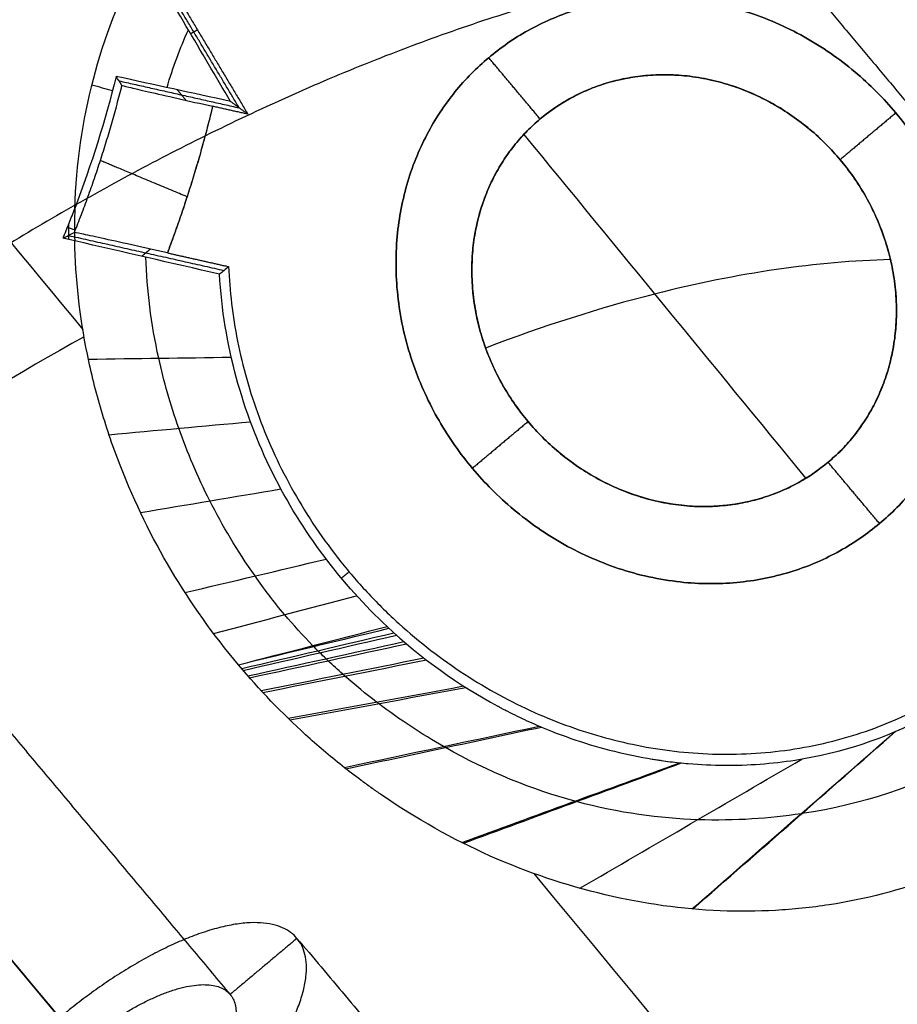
# Model space of a CAD drawing. Header units: millimetres. Extents: x -1267 to 1231, y -1283 to 1250.
# Tile 74 of 256: x 616.28 to 619.64, y -644.61 to -640.85. Entities that reach past the tile are written whole.
import ezdxf

# ---------------------------------------------------------------- set-up
doc = ezdxf.new("R2010")
doc.units = ezdxf.units.MM
doc.layers.add('Default', color=7, linetype='Continuous', true_color=0x000000)

msp = doc.modelspace()

# ---------------------------------------------------------------- linework, layer by layer
at = {"layer": 'Default'}
msp.add_line((1081.2612, -1198.6171, -775.6955), (502.7524, -509.1771, -775.6955), dxfattribs=at)
for points, knots in [([(300.0524, -3.7485, 710.8802), (300.0522, -3.7481, 707.6944), (300.22, -4.04, 701.1464), (301.2617, -5.8524, 688.358), (303.9291, -10.4928, 672.8999), (309.0513, -19.4035, 655.9805), (315.8944, -31.3074, 640.5813), (324.289, -45.9093, 626.5798), (334.0891, -62.9553, 613.8675), (345.3206, -82.4901, 602.1906), (357.8951, -104.3593, 591.5496), (371.5217, -128.0568, 582.0611), (385.9062, -153.0705, 573.7168), (400.8862, -179.1177, 566.4263), (416.4944, -206.2552, 560.0476), (432.5959, -234.2476, 554.5349), (454.6413, -272.5696, 548.2552), (482.464, -320.9261, 542.4182), (515.5563, -378.425, 538.1256), (557.3284, -450.9775, 535.529), (597.0649, -519.9455, 536.8431), (634.2348, -584.3823, 542.1044), (659.0529, -627.3639, 547.4567), (681.6094, -666.3809, 554.094), (701.9904, -701.5787, 561.8575), (720.1137, -732.8121, 570.55), (733.722, -756.198, 578.6739), (743.3935, -772.7665, 585.5581), (751.6182, -786.8203, 592.1376), (760.5153, -801.9546, 600.579), (769.433, -816.9989, 611.49), (776.3038, -828.4591, 622.4844), (781.4063, -836.8321, 633.3965), (785.0215, -842.6169, 644.1188), (787.3958, -846.2565, 654.4315), (788.7955, -848.2301, 664.1047), (789.5093, -849.052, 672.9825), (789.796, -849.1929, 680.7042), (789.9699, -849.1949, 687.5054), (790.1053, -849.2157, 692.5135), (790.2082, -849.224, 696.2458), (790.2958, -849.2303, 699.2138), (790.3998, -849.2338, 702.3331), (790.5433, -849.2313, 705.6003), (790.7058, -849.2213, 708.1909), (790.9221, -849.2013, 710.386), (791.2361, -849.1673, 712.4462), (791.7004, -849.1117, 714.0484), (792.3324, -849.0375, 715.2913), (792.8145, -848.9884, 716.0321), (793.3319, -848.9489, 716.6702), (793.9499, -848.9218, 717.3027), (794.5549, -848.9422, 717.7689), (794.9306, -849.0154, 717.9834), (795.0014, -849.0704, 718.0015), (794.6878, -848.8574, 717.9029), (794.524, -848.3152, 717.9832), (794.5767, -848.2517, 718.0411), (794.4941, -848.5124, 717.8855), (794.136, -849.1648, 717.2352), (793.5392, -849.9915, 715.8439), (793.1187, -850.5175, 714.3758), (792.8557, -850.8429, 713.0889), (792.7275, -851.0012, 712.2753), (792.6175, -851.1371, 710.4456), (792.5194, -851.2582, 706.9876), (792.4311, -851.3673, 701.1245), (792.3525, -851.4643, 692.0635), (792.2834, -851.5498, 679.019), (792.1929, -851.6616, 651.3072), (792.1144, -851.7585, 600.0505), (792.0268, -851.8668, 461.184), (792.0005, -851.8991, 182.5285), (792.0024, -851.8969, -68.3186), (792.0022, -851.8971, -225.6955)], [0, 0, 0, 0, 9.388442, 19.255122, 38.035744, 57.178432, 77.316807, 98.865398, 122.0388, 146.915987, 174.481276, 203.739445, 233.403788, 264.315339, 296.270226, 329.054027, 362.435905, 430.039485, 497.107436, 561.656634, 681.076123, 735.550311, 785.095597, 830.612972, 871.975612, 909.05902, 941.74717, 956.410882, 969.943885, 994.145098, 1014.383417, 1031.05983, 1045.211792, 1057.42514, 1068.185792, 1077.831909, 1086.531434, 1094.430382, 1100.698228, 1106.966075, 1109.443201, 1111.920326, 1115.873565, 1118.839667, 1121.805768, 1123.749973, 1125.694179, 1128.415158, 1129.543331, 1130.671504, 1131.613869, 1132.556234, 1134.048778, 1134.627281, 1135.098363, 1135.474966, 1135.828414, 1136.256816, 1136.804407, 1138.301002, 1140.374551, 1143.063929, 1143.836765, 1144.74777, 1146.416516, 1149.651855, 1155.268412, 1164.064888, 1176.856475, 1194.436137, 1247.205444, 1330.641386, 1611.044189, 2083.174467, 2083.174467, 2083.174467, 2083.174467]), ([(298.0524, -5.7485, 710.8802), (298.0522, -5.7481, 707.7195), (298.2186, -6.0377, 701.225), (299.2516, -7.8348, 688.5455), (301.8959, -12.435, 673.2195), (306.9792, -21.2779, 656.4261), (313.7812, -33.1102, 641.1174), (322.1378, -47.6461, 627.178), (331.9048, -64.6346, 614.5078), (343.1081, -84.1201, 602.8599), (355.6586, -105.9476, 592.239), (369.2651, -129.6102, 582.7643), (383.6328, -154.5947, 574.4295), (398.5986, -180.6171, 567.1459), (414.1946, -207.7333, 560.7722), (430.2854, -235.7071, 555.2631), (452.3181, -274.007, 548.987), (480.1277, -322.3407, 543.1527), (513.207, -379.817, 538.8617), (554.9642, -452.3433, 536.266), (594.6848, -521.2836, 537.5797), (631.8373, -585.6904, 542.8386), (656.6422, -628.6492, 548.1881), (679.1849, -667.6421, 554.8214), (699.5508, -702.8138, 562.5792), (717.6572, -734.0181, 571.2637), (731.2486, -757.3749, 579.3777), (740.9041, -773.916, 586.2506), (749.1119, -787.9409, 592.8166), (757.9851, -803.0346, 601.236), (766.8683, -818.0206, 612.1056), (773.7014, -829.4177, 623.041), (778.7663, -837.729, 633.8742), (782.3487, -843.4611, 644.5005), (784.6992, -847.0645, 654.7108), (786.0855, -849.0193, 664.2903), (786.7938, -849.8349, 673.0956), (787.0791, -849.9754, 680.775), (787.253, -849.9774, 687.5759), (787.3885, -849.9983, 692.5835), (787.4915, -850.0066, 696.3212), (787.5794, -850.0129, 699.2973), (787.6838, -850.0164, 702.433), (787.8292, -850.0138, 705.7407), (787.9951, -850.0037, 708.3975), (788.2241, -849.9826, 710.7195), (788.5654, -849.9458, 712.9984), (789.1475, -849.8761, 715.0477), (789.9836, -849.7779, 716.6924), (790.6194, -849.7132, 717.6693), (791.3044, -849.6607, 718.5145), (792.1273, -849.6252, 719.3562), (792.9424, -849.6506, 719.9878), (793.5094, -849.7578, 720.3147), (793.6938, -849.8644, 720.3806), (793.3713, -849.6509, 720.2767), (793.1929, -849.0627, 720.3647), (793.2455, -849.1843, 720.3588), (793.0707, -849.6993, 720.0338), (792.5453, -850.6421, 719.0727), (791.7626, -851.724, 717.2426), (791.2426, -852.3738, 715.3997), (790.9378, -852.7508, 713.931), (790.7388, -852.9966, 712.6251), (790.6258, -853.1361, 710.5993), (790.5243, -853.2616, 707.0718), (790.4361, -853.3705, 701.1712), (790.3572, -853.4679, 692.0922), (790.2881, -853.5533, 679.0368), (790.1975, -853.6652, 651.3157), (790.119, -853.762, 600.0546), (790.0314, -853.8702, 461.1846), (790.0052, -853.9023, 182.5286), (790.007, -853.8998, -68.3187), (790.0068, -853.8999, -225.6955)], [0, 0, 0, 0, 9.388442, 19.255122, 38.035744, 57.178432, 77.316807, 98.865398, 122.0388, 146.915987, 174.481276, 203.739445, 233.403788, 264.315339, 296.270226, 329.054027, 362.435905, 430.039485, 497.107436, 561.656634, 681.076123, 735.550311, 785.095597, 830.612972, 871.975612, 909.05902, 941.74717, 956.410882, 969.943885, 994.145098, 1014.383417, 1031.05983, 1045.211792, 1057.42514, 1068.185792, 1077.831909, 1086.531434, 1094.430382, 1100.698228, 1106.966075, 1109.443201, 1111.920326, 1115.873565, 1118.839667, 1121.805768, 1123.749973, 1125.694179, 1128.415158, 1129.543331, 1130.671504, 1131.613869, 1132.556234, 1134.048778, 1134.627281, 1135.098363, 1135.474966, 1135.828414, 1136.256816, 1136.804407, 1138.301002, 1140.374551, 1143.063929, 1143.836765, 1144.74777, 1146.416516, 1149.651855, 1155.268412, 1164.064888, 1176.856475, 1194.436137, 1247.205444, 1330.641386, 1611.044189, 2083.174467, 2083.174467, 2083.174467, 2083.174467]), ([(302.0524, -5.7485, 710.8802), (302.0522, -5.7481, 707.7873), (302.215, -6.0314, 701.4372), (303.2243, -7.7872, 689.0524), (305.8062, -12.2789, 674.0837), (310.7841, -20.9385, 657.631), (317.4748, -32.5774, 642.5672), (325.7286, -46.9345, 628.7959), (335.4064, -63.7678, 616.2396), (346.5329, -83.1199, 604.6703), (359.0184, -104.8342, 594.1037), (372.5705, -128.4022, 584.6664), (386.8927, -153.3076, 576.3578), (401.8198, -179.263, 569.0928), (417.3825, -206.3211, 562.7326), (433.4441, -234.2442, 557.2335), (455.4423, -272.4842, 550.9672), (483.216, -320.7556, 545.1402), (516.2594, -378.1696, 540.8538), (557.9747, -450.6232, 538.2607), (597.6503, -519.4856, 539.5732), (634.7532, -583.8063, 544.8252), (659.52, -626.6992, 550.1666), (682.022, -665.6217, 556.7881), (702.343, -700.7159, 564.529), (720.3985, -731.8325, 573.1895), (733.9383, -755.1006, 581.2732), (743.5443, -771.5569, 588.1112), (751.6991, -785.4912, 594.6349), (760.4977, -800.458, 602.9851), (769.2729, -815.2616, 613.7257), (775.9883, -826.4623, 624.4769), (780.9362, -834.5814, 635.0648), (784.4168, -840.1504, 645.393), (786.6943, -843.6417, 655.2871), (788.0396, -845.5388, 664.579), (788.731, -846.3356, 673.1654), (789.0126, -846.475, 680.7229), (789.187, -846.4772, 687.5385), (789.3223, -846.498, 692.5415), (789.4251, -846.5063, 696.2745), (789.5128, -846.5126, 699.2426), (789.6168, -846.5161, 702.3632), (789.7605, -846.5135, 705.6349), (789.9235, -846.5036, 708.2339), (790.1414, -846.4834, 710.4465), (790.4599, -846.449, 712.54), (790.9408, -846.3914, 714.2087), (791.612, -846.3125, 715.5308), (792.1381, -846.2592, 716.3401), (792.7198, -846.2132, 717.0609), (793.4655, -846.1861, 717.8194), (794.2461, -846.1917, 718.4467), (795.1236, -846.3615, 718.9593), (795.7632, -846.5729, 719.2647), (796.7135, -847.3068, 719.5315), (797.1346, -848.6583, 719.3422), (796.9969, -849.3673, 719.007), (796.7308, -850.1878, 718.4762), (796.2305, -851.033, 717.5699), (795.5725, -851.9548, 716.0141), (795.1362, -852.4961, 714.4844), (794.8682, -852.8286, 713.1751), (794.7328, -852.9956, 712.3114), (794.6225, -853.132, 710.4614), (794.5241, -853.2535, 706.9963), (794.4357, -853.3627, 701.1293), (794.3572, -853.4597, 692.0665), (794.288, -853.5451, 679.0208), (794.1975, -853.657, 651.3081), (794.119, -853.7539, 600.0509), (794.0314, -853.8621, 461.184), (794.0052, -853.8945, 182.5285), (794.007, -853.8922, -68.3186), (794.0068, -853.8925, -225.6955)], [0, 0, 0, 0, 9.388442, 19.255122, 38.035744, 57.178432, 77.316807, 98.865398, 122.0388, 146.915987, 174.481276, 203.739445, 233.403788, 264.315339, 296.270226, 329.054027, 362.435905, 430.039485, 497.107436, 561.656634, 681.076123, 735.550311, 785.095597, 830.612972, 871.975612, 909.05902, 941.74717, 956.410882, 969.943885, 994.145098, 1014.383417, 1031.05983, 1045.211792, 1057.42514, 1068.185792, 1077.831909, 1086.531434, 1094.430382, 1100.698228, 1106.966075, 1109.443201, 1111.920326, 1115.873565, 1118.839667, 1121.805768, 1123.749973, 1125.694179, 1128.415158, 1129.543331, 1130.671504, 1131.613869, 1132.556234, 1134.048778, 1134.627281, 1135.098363, 1135.474966, 1135.828414, 1136.256816, 1136.804407, 1138.301002, 1140.374551, 1143.063929, 1143.836765, 1144.74777, 1146.416516, 1149.651855, 1155.268412, 1164.064888, 1176.856475, 1194.436137, 1247.205444, 1330.641386, 1611.044189, 2083.174467, 2083.174467, 2083.174467, 2083.174467]), ([(300.0524, -7.7485, 710.8802), (300.0522, -7.7481, 707.8124), (300.2137, -8.0291, 701.5157), (301.2141, -9.7696, 689.2398), (303.773, -14.2212, 674.4033), (308.7119, -22.813, 658.0766), (315.3616, -34.3804, 643.1033), (323.5774, -48.6714, 629.3941), (333.2222, -65.4473, 616.8798), (344.3204, -84.7501, 605.3396), (356.7818, -106.4227, 594.793), (370.3139, -129.9559, 585.3695), (384.6193, -154.832, 577.0706), (399.5323, -180.7628, 569.8124), (415.0826, -207.7996, 563.4572), (431.1335, -235.7041, 557.9618), (453.1191, -273.9221, 551.699), (480.8797, -322.1708, 545.8746), (513.9101, -379.5621, 541.5899), (555.6104, -451.9897, 538.9978), (595.2702, -520.8245, 540.3099), (632.3557, -585.1151, 545.5594), (657.1094, -627.9853, 550.898), (679.5975, -666.8838, 557.5154), (699.9034, -701.9519, 565.2507), (717.942, -733.0394, 573.9032), (731.4649, -756.2785, 581.977), (741.055, -772.7074, 588.8037), (749.1928, -786.6128, 595.3139), (757.9676, -801.539, 603.642), (766.7082, -816.2842, 614.3413), (773.3859, -827.422, 625.0335), (778.2962, -835.4793, 635.5425), (781.7439, -840.9957, 645.7747), (783.9978, -844.4507, 655.5664), (785.3297, -846.3289, 664.7646), (786.0156, -847.1195, 673.2784), (786.2957, -847.2584, 680.7937), (786.4702, -847.2607, 687.6091), (786.6055, -847.2815, 692.6115), (786.7084, -847.2898, 696.3499), (786.7964, -847.2961, 699.3261), (786.9008, -847.2997, 702.4631), (787.0464, -847.2971, 705.7752), (787.2127, -847.287, 708.4406), (787.4434, -847.2656, 710.7801), (787.7892, -847.2284, 713.0922), (788.3878, -847.1568, 715.2081), (789.2632, -847.0539, 716.9319), (789.9431, -846.9849, 717.9773), (790.6923, -846.926, 718.9052), (791.6429, -846.8904, 719.8729), (792.6336, -846.901, 720.6655), (793.7024, -847.1049, 721.2906), (794.4556, -847.3678, 721.6438), (795.397, -848.1013, 721.9052), (795.8035, -849.4067, 721.7237), (795.6657, -850.3009, 721.3247), (795.3074, -851.3757, 720.6245), (794.6398, -852.5112, 719.4073), (793.7959, -853.6883, 717.4128), (793.2601, -854.3533, 715.5083), (792.9504, -854.7375, 714.0172), (792.7441, -854.992, 712.6613), (792.6308, -855.132, 710.6151), (792.5289, -855.2579, 707.0804), (792.4407, -855.3668, 701.176), (792.3618, -855.4643, 692.0951), (792.2927, -855.5497, 679.0386), (792.2021, -855.6616, 651.3165), (792.1237, -855.7585, 600.055), (792.036, -855.8667, 461.1846), (792.0098, -855.8991, 182.5286), (792.0116, -855.8968, -68.3187), (792.0114, -855.8971, -225.6955)], [0, 0, 0, 0, 9.388442, 19.255122, 38.035744, 57.178432, 77.316807, 98.865398, 122.0388, 146.915987, 174.481276, 203.739445, 233.403788, 264.315339, 296.270226, 329.054027, 362.435905, 430.039485, 497.107436, 561.656634, 681.076123, 735.550311, 785.095597, 830.612972, 871.975612, 909.05902, 941.74717, 956.410882, 969.943885, 994.145098, 1014.383417, 1031.05983, 1045.211792, 1057.42514, 1068.185792, 1077.831909, 1086.531434, 1094.430382, 1100.698228, 1106.966075, 1109.443201, 1111.920326, 1115.873565, 1118.839667, 1121.805768, 1123.749973, 1125.694179, 1128.415158, 1129.543331, 1130.671504, 1131.613869, 1132.556234, 1134.048778, 1134.627281, 1135.098363, 1135.474966, 1135.828414, 1136.256816, 1136.804407, 1138.301002, 1140.374551, 1143.063929, 1143.836765, 1144.74777, 1146.416516, 1149.651855, 1155.268412, 1164.064888, 1176.856475, 1194.436137, 1247.205444, 1330.641386, 1611.044189, 2083.174467, 2083.174467, 2083.174467, 2083.174467]), ([(502.7524, -509.1771, -761.8854), (516.4024, -525.4447, -778.9053), (558.1051, -575.1439, -825.7721), (654.0437, -689.4791, -903.1801), (739.1671, -790.9253, -928.04), (792.0068, -853.8971, -928.04)], [2.41548, 2.41548, 2.41548, 2.41548, 70.396144, 198.636056, 404.995527, 404.995527, 404.995527, 404.995527]), ([(503.5133, -510.084, -762.3008), (516.9813, -526.1345, -779.0428), (558.4788, -575.5893, -825.6051), (654.1321, -689.5845, -902.782), (739.2003, -790.9649, -927.6246), (792.0068, -853.8971, -927.6246)], [2.408267, 2.408267, 2.408267, 2.408267, 69.367076, 197.537893, 403.786179, 403.786179, 403.786179, 403.786179]), ([(611.1788, -631.1436, -754.597), (611.319, -631.2181, -754.597), (611.6426, -631.3964, -754.5964), (612.1524, -631.6989, -754.5936), (612.7266, -632.0662, -754.5877), (613.3451, -632.4907, -754.5783), (614.0218, -632.9885, -754.5642), (614.7619, -633.5714, -754.5443), (615.564, -634.2471, -754.5171), (616.4223, -635.0201, -754.4816), (617.3241, -635.8875, -754.4368), (618.238, -636.8254, -754.3831), (619.1347, -637.8043, -754.322), (620.0131, -638.8211, -754.2536), (620.9087, -639.9194, -754.1746), (621.5034, -640.6954, -754.115), (621.811, -641.1101, -754.0822)], [0.819002, 0.819002, 0.819002, 0.819002, 1.223022, 1.760617, 2.334376, 2.970221, 3.68859, 4.498707, 5.402848, 6.40286, 7.494362, 8.654622, 9.813624, 10.959228, 12.169282, 13.529246, 13.529246, 13.529246, 13.529246]), ([(621.4218, -641.4368, -752.8267), (621.0963, -641.0465, -752.874), (620.4704, -640.3179, -752.9632), (619.5369, -639.2906, -753.0913), (618.6294, -638.3431, -753.2116), (617.7113, -637.4344, -753.3292), (616.784, -636.5674, -753.4439), (615.8778, -635.7694, -753.5521), (615.0237, -635.0618, -753.6505), (614.2334, -634.4465, -753.7385), (613.5115, -633.9189, -753.8163), (612.8582, -633.4709, -753.8845), (612.2673, -633.0912, -753.9442), (611.7245, -632.7649, -753.9975), (611.2105, -632.4769, -754.0463), (610.8366, -632.2833, -754.0808), (610.6323, -632.1833, -754.0991), (610.5955, -632.1654, -754.1025)], [0, 0, 0, 0, 1.242741, 2.348493, 3.395351, 4.454451, 5.514702, 6.512121, 7.425935, 8.252143, 8.992431, 9.648879, 10.229917, 10.754221, 11.245477, 11.723365, 11.828336, 11.828336, 11.828336, 11.828336]), ([(618.2734, -641.2291, -749.7761), (618.3959, -641.1264, -749.9744), (618.5128, -641.0932, -750.1139), (618.5854, -641.0773, -750.1971), (618.5904, -641.0762, -750.2027), (618.5975, -641.0748, -750.2108), (618.6082, -641.0727, -750.2228), (618.633, -641.0684, -750.2503), (618.654, -641.0656, -750.2729), (618.6956, -641.0614, -750.3165), (618.7228, -641.0601, -750.3437), (618.8019, -641.0602, -750.4199), (618.8516, -641.0656, -750.4632), (618.9088, -641.0763, -750.508), (618.9242, -641.0795, -750.5197), (618.9507, -641.0859, -750.5389), (618.9638, -641.0893, -750.548), (619.0026, -641.1006, -750.5738), (619.0278, -641.1092, -750.5889), (619.1012, -641.138, -750.6285), (619.1471, -641.1611, -750.6468), (619.2748, -641.2386, -750.6779), (619.3551, -641.3076, -750.6654), (619.4361, -641.4041, -750.6064), (619.4498, -641.4218, -750.594), (619.4779, -641.4611, -750.5635), (619.4914, -641.4816, -750.5461), (619.5298, -641.545, -750.4878), (619.5525, -641.5903, -750.4406), (619.574, -641.644, -750.378), (619.5754, -641.6476, -750.3737), (619.5791, -641.6574, -750.3621), (619.5846, -641.6723, -750.3442), (619.5898, -641.6877, -750.3252), (619.5999, -641.7192, -750.2856), (619.6061, -641.7412, -750.2571), (619.6224, -641.8099, -750.1654), (619.6302, -641.8595, -750.096), (619.6342, -641.9252, -749.9988), (619.6346, -641.9368, -749.9816), (619.635, -641.9613, -749.9446), (619.6347, -641.998, -749.8889), (619.6321, -642.0343, -749.8323), (619.6278, -642.0701, -749.775), (619.6258, -642.0846, -749.7517), (619.6213, -642.1108, -749.7095), (619.6137, -642.1498, -749.6462), (619.6032, -642.1879, -749.5833), (619.5939, -642.2159, -749.5364), (619.5922, -642.221, -749.5279), (619.5893, -642.229, -749.5143), (619.585, -642.2409, -749.4942), (619.5746, -642.2678, -749.4486), (619.565, -642.2892, -749.4119), (619.5453, -642.3299, -749.3415), (619.5315, -642.3542, -749.2987), (619.5169, -642.3773, -749.2577), (619.5151, -642.3801, -749.2528), (619.5125, -642.3842, -749.2455), (619.5085, -642.3903, -749.2346), (619.499, -642.4043, -749.2096), (619.4794, -642.4313, -749.1608), (619.4618, -642.4529, -749.1212), (619.4255, -642.494, -749.045), (619.4, -642.5186, -748.9982), (619.3739, -642.5406, -748.9554)], [0, 0, 0, 0, 0.394707, 0.394707, 0.407041, 0.407041, 0.419376, 0.444045, 0.493383, 0.493383, 0.59206, 0.59206, 0.789413, 0.789413, 0.838751, 0.838751, 0.88809, 0.88809, 0.986766, 0.986766, 1.18412, 1.18412, 1.578826, 1.578826, 1.677503, 1.677503, 1.77618, 1.77618, 1.973533, 1.973533, 1.998202, 1.998202, 2.022871, 2.072209, 2.072209, 2.170886, 2.170886, 2.368239, 2.368239, 2.417578, 2.417578, 2.466916, 2.565593, 2.565593, 2.614931, 2.614931, 2.664269, 2.762946, 2.762946, 2.77528, 2.77528, 2.787615, 2.812284, 2.861623, 2.861623, 2.960299, 2.960299, 2.966466, 2.966466, 2.972634, 2.984968, 3.009637, 3.058976, 3.058976, 3.157652, 3.157652, 3.157652, 3.157652]), ([(616.6755, -641.101, -755.5772), (616.6757, -641.1013, -755.6261), (616.6846, -641.1035, -755.6726), (616.7198, -641.1119, -755.7604), (616.7457, -641.1179, -755.8022), (616.8087, -641.1324, -755.868), (616.8477, -641.1413, -755.896), (616.9318, -641.1604, -755.9325), (616.9766, -641.1705, -755.9421), (617.0221, -641.1807, -755.9421)], [-0.4740312, -0.4740312, -0.4740312, -0.4740312, -0.3555234, -0.3555234, -0.2370156, -0.2370156, -0.1185078, -0.1185078, 0, 0, 0, 0]), ([(619.3739, -642.5406, -748.9554), (619.2915, -642.6097, -748.8206), (619.1958, -642.6576, -748.7143), (619.0469, -642.6973, -748.5978), (618.9917, -642.706, -748.5629), (618.8832, -642.7113, -748.5091), (618.828, -642.7082, -748.4889), (618.6633, -642.6821, -748.4482), (618.5539, -642.6424, -748.4468), (618.3483, -642.5152, -748.4932), (618.2541, -642.4293, -748.541), (618.1726, -642.3129, -748.6195), (618.1703, -642.3094, -748.6219), (618.1633, -642.2989, -748.629), (618.1528, -642.283, -748.64), (618.1428, -642.2666, -748.6515), (618.1233, -642.2333, -748.6754), (618.1111, -642.2102, -748.6923), (618.077, -642.1388, -748.7461), (618.0578, -642.088, -748.7861), (618.0143, -641.9287, -748.9183), (618.004, -641.8125, -749.0229), (618.0205, -641.6927, -749.1477), (618.0208, -641.691, -749.1495), (618.0216, -641.6856, -749.1552), (618.0228, -641.6774, -749.1637), (618.0261, -641.6584, -749.1839), (618.0294, -641.642, -749.2017), (618.0368, -641.609, -749.238), (618.0428, -641.5868, -749.263), (618.0642, -641.52, -749.3408), (618.083, -641.4753, -749.3962), (618.1087, -641.4289, -749.4587), (618.1091, -641.4281, -749.4598), (618.1112, -641.4245, -749.4647), (618.1142, -641.4191, -749.4721), (618.1218, -641.4061, -749.4899), (618.1291, -641.3945, -749.5063), (618.1446, -641.3705, -749.5406), (618.1564, -641.3538, -749.5654), (618.1969, -641.3018, -749.6457), (618.2308, -641.2649, -749.707), (618.2734, -641.2291, -749.7761)], [-2.748945, -2.748945, -2.748945, -2.748945, -2.405327, -2.405327, -2.233518, -2.233518, -2.061709, -2.061709, -1.71809, -1.71809, -1.374472, -1.374472, -1.352996, -1.352996, -1.33152, -1.288568, -1.288568, -1.202663, -1.202663, -1.030854, -1.030854, -0.687236, -0.687236, -0.676498, -0.676498, -0.66576, -0.644284, -0.601332, -0.601332, -0.515427, -0.515427, -0.343618, -0.343618, -0.33288, -0.33288, -0.322142, -0.300666, -0.257714, -0.257714, -0.171809, -0.171809, 0, 0, 0, 0]), ([(616.8491, -641.7406, -755.9421), (616.8013, -641.7298, -755.9421), (616.756, -641.7197, -755.9327), (616.6701, -641.7006, -755.8951), (616.6297, -641.6917, -755.8676), (616.5657, -641.6776, -755.8007), (616.5389, -641.6718, -755.7598), (616.5034, -641.6643, -755.6712), (616.4941, -641.6624, -755.6247), (616.4938, -641.6626, -755.5772)], [-0.4794973, -0.4794973, -0.4794973, -0.4794973, -0.3596229, -0.3596229, -0.2397486, -0.2397486, -0.1198743, -0.1198743, 0, 0, 0, 0]), ([(617.1205, -643.314, -748.242), (616.9281, -643.0847, -748.3877), (616.778, -642.8319, -748.546), (616.6574, -642.5237, -748.7434), (616.6438, -642.4868, -748.7672), (616.6193, -642.4153, -748.8133), (616.6079, -642.3795, -748.8365), (616.576, -642.2719, -748.9066), (616.558, -642.2, -748.9541), (616.514, -641.9836, -749.099), (616.4979, -641.8388, -749.199), (616.4949, -641.6946, -749.3043)], [-1.710649, -1.710649, -1.710649, -1.710649, -0.855325, -0.855325, -0.748409, -0.748409, -0.641494, -0.641494, -0.427662, -0.427662, 0, 0, 0, 0]), ([(617.4044, -643.2411, -747.9986), (617.3671, -643.2014, -748.0235), (617.2835, -643.111, -748.0802), (617.1443, -642.9252, -748.1981), (617.0028, -642.6864, -748.3507), (616.8859, -642.4093, -748.5309), (616.7973, -642.096, -748.7407), (616.771, -641.8818, -748.8919), (616.7665, -641.7571, -748.9842)], [-0.0050423, -0.0050423, -0.0050423, -0.0050423, 0.0196099, 0.0513122, 0.1147169, 0.1781215, 0.2415261, 0.3371163, 0.3371163, 0.3371163, 0.3371163]), ([(619.612, -641.7665, -750.2236), (619.333, -641.7729, -749.88), (618.8304, -641.8459, -749.3536), (618.2853, -642.0201, -748.9261), (618.0652, -642.104, -748.7739)], [0.260444, 0.260444, 0.260444, 0.260444, 1.394319, 2.139828, 2.139828, 2.139828, 2.139828]), ([(617.6887, -643.1682, -747.7542), (617.5169, -643.0076, -747.8525), (617.3638, -642.8086, -747.9765), (617.1368, -642.3502, -748.276), (617.0632, -642.0908, -748.4515), (617.0486, -641.8223, -748.6528)], [0, 0, 0, 0, 0.736061, 0.736061, 1.472121, 1.472121, 1.472121, 1.472121]), ([(616.5308, -642.0615, -749.047), (616.0367, -642.3321, -748.8296), (615.0512, -643.0097, -748.604), (614.2128, -643.8626, -748.8296), (613.8605, -644.3022, -749.047)], [5.475774, 5.475774, 5.475774, 5.475774, 7.188789, 8.901832, 8.901832, 8.901832, 8.901832]), ([(617.6887, -643.1682, -747.7542), (617.818, -643.2891, -747.6801), (617.9611, -643.3912, -747.6232), (618.1125, -643.4726, -747.5832), (618.1176, -643.4753, -747.5818), (618.1238, -643.4786, -747.5802), (618.1331, -643.4835, -747.5778), (618.1548, -643.4948, -747.5725), (618.1983, -643.5164, -747.5624), (618.2357, -643.5335, -747.555), (618.3104, -643.5658, -747.5418), (618.3601, -643.5849, -747.5351), (618.5086, -643.635, -747.5217), (618.6064, -643.6588, -747.5214), (618.703, -643.6747, -747.5299), (618.7073, -643.6754, -747.5303), (618.713, -643.6763, -747.5308), (618.7217, -643.6776, -747.5317), (618.7418, -643.6806, -747.5338), (618.7821, -643.6861, -747.5388), (618.8628, -643.6945, -747.5517), (618.9317, -643.6977, -747.5678), (619.0689, -643.6985, -747.6066), (619.1595, -643.6918, -747.6414), (619.4254, -643.6504, -747.7724), (619.5949, -643.5944, -747.8954), (619.7488, -643.5134, -748.0539)], [-2.044559, -2.044559, -2.044559, -2.044559, -1.02228, -1.02228, -1.014293, -1.014293, -1.006306, -0.990333, -0.958387, -0.894495, -0.894495, -0.76671, -0.76671, -0.51114, -0.51114, -0.507146, -0.507146, -0.503153, -0.495167, -0.479194, -0.447247, -0.383355, -0.383355, -0.25557, -0.25557, 0, 0, 0, 0]), ([(619.8928, -643.6827, -748.2922), (619.8925, -643.6829, -748.2918), (619.8922, -643.683, -748.2915), (619.8915, -643.6834, -748.2908), (619.7116, -643.7775, -748.0964), (619.5115, -643.8465, -747.9489), (619.2725, -643.8829, -747.8391), (619.152, -643.9012, -747.7838), (619.021, -643.9109, -747.7389), (618.732, -643.9009, -747.6785), (618.5743, -643.8806, -747.6642), (618.4101, -643.8363, -747.6729), (618.4081, -643.8358, -747.673), (618.2442, -643.791, -747.6822), (618.0761, -643.724, -747.7128), (617.8245, -643.581, -747.7919), (617.7395, -643.5255, -747.8242), (617.6535, -643.4604, -747.8633), (617.6509, -643.4584, -747.8646), (617.608, -643.4255, -747.8843), (617.5677, -643.3926, -747.9044), (617.5248, -643.3549, -747.9276), (617.5034, -643.3359, -747.9393), (617.482, -643.3162, -747.9515), (617.4608, -643.2961, -747.9639), (617.4502, -643.286, -747.9702), (617.4397, -643.2758, -747.9766), (617.4292, -643.2653, -747.9831), (617.4266, -643.2628, -747.9847), (617.4192, -643.2553, -747.9893), (617.4143, -643.2503, -747.9925), (617.4072, -643.2431, -747.9969), (617.4061, -643.2421, -747.9976), (617.405, -643.241, -747.9983)], [0.243913, 0.243913, 0.243913, 0.243913, 0.2443534, 0.2443534, 0.2448761, 0.4970371, 0.4970371, 0.4980824, 0.6246856, 0.6246856, 0.7497208, 0.7497208, 0.7512888, 0.7512888, 0.8760627, 0.877892, 0.9392336, 0.9392336, 0.9411936, 0.9411936, 0.970819, 0.970819, 0.9728444, 0.9866118, 0.9866118, 0.9886698, 0.9945081, 0.9945081, 0.9965825, 0.9965825, 1.0005388, 1.0005388, 1.0010929, 1.0010929, 1.0010929, 1.0010929]), ([(620.126, -643.9579, -748.4646), (619.9096, -644.0916, -748.1742), (619.657, -644.1881, -747.9746), (619.3085, -644.2415, -747.8229), (619.2421, -644.2484, -747.7992), (619.1029, -644.2562, -747.7588), (619.0324, -644.2568, -747.7431), (618.8179, -644.248, -747.7087), (618.6713, -644.228, -747.7029), (618.2215, -644.1214, -747.7313), (617.938, -643.9973, -747.8071), (617.6603, -643.8062, -747.9281), (617.6583, -643.8048, -747.929), (617.652, -643.8004, -747.9318), (617.6426, -643.7938, -747.936), (617.6207, -643.7784, -747.9458), (617.5774, -643.7469, -747.9658), (617.5409, -643.7191, -747.9835), (617.4691, -643.6621, -748.0199), (617.4224, -643.6225, -748.0452), (617.2864, -643.4988, -748.1243), (617.2009, -643.4098, -748.1811), (617.1205, -643.314, -748.242)], [-3.125072, -3.125072, -3.125072, -3.125072, -2.343804, -2.343804, -2.148487, -2.148487, -1.95317, -1.95317, -1.562536, -1.562536, -0.781268, -0.781268, -0.769061, -0.769061, -0.756853, -0.732439, -0.68361, -0.585951, -0.585951, -0.390634, -0.390634, 0, 0, 0, 0])]:
    msp.add_open_spline(points, degree=3, knots=knots, dxfattribs=at)
for points, degree in [([(300.0524, -5.7485, 710.8802), (300.0524, -5.7485, 585.6901), (555.1003, -449.475, 505.6901), (785.1003, -847.8467, 585.6901), (788.7143, -848.2927, 699.6514), (788.7143, -848.2927, 716.8514), (797.3784, -847.262, 721.4014), (792.0068, -853.8971, 716.8514), (792.0068, -853.8971, 700.4514), (792.0068, -853.8971, -225.6955)], 3), ([(706.2481, -426.0614, -810.2826), (545.9055, -560.6048, -810.2826), (385.5629, -695.1483, -810.2826)], 2), ([(705.0966, -427.322, -809.9337), (546.0503, -560.7777, -809.9337), (387.004, -694.2334, -809.9337)], 2), ([(884.499, -459.903, -882.3605), (636.2187, -668.235, -882.3605), (387.9383, -876.5669, -882.3605)], 2), ([(883.7165, -460.7552, -881.973), (636.315, -668.3497, -881.973), (388.9135, -875.9442, -881.973)], 2), ([(1080.0541, -612.1967, -928.04), (792.0068, -853.8971, -928.04), (503.9594, -1095.5976, -928.04)], 2), ([(1079.2887, -612.8389, -927.6246), (792.0068, -853.8971, -927.6246), (504.7248, -1094.9553, -927.6246)], 2), ([(606.2701, -632.5447, -753.9111), (611.2283, -638.4537, -750.1489), (616.1865, -644.3627, -746.3867), (621.1447, -650.2716, -742.6246)], 3), ([(638.2289, -655.9315, -758.8769), (628.7966, -644.6906, -758.8769), (619.3644, -633.4497, -758.8769)], 2), ([(619.3074, -633.4975, -757.3163), (628.7397, -644.7384, -757.3163), (638.1719, -655.9793, -757.3163)], 2), ([(619.2505, -633.5453, -755.7558), (628.6827, -644.7862, -755.7558), (638.115, -656.0271, -755.7558)], 2), ([(637.2645, -656.7407, -754.597), (627.8323, -645.4998, -754.597), (618.4, -634.2588, -754.597)], 2), ([(637.2056, -656.7902, -758.8769), (627.7733, -645.5492, -758.8769), (618.3411, -634.3083, -758.8769)], 2), ([(618.2875, -634.3533, -757.4095), (627.7198, -645.5942, -757.4095), (637.152, -656.8351, -757.4095)], 2), ([(618.234, -634.3982, -755.9421), (627.6662, -645.6391, -755.9421), (637.0985, -656.88, -755.9421)], 2), ([(405.0703, -637.808, -788.9405), (671.3464, -955.1435, -788.9405), (937.6225, -1272.479, -788.9405)], 2), ([(405.9743, -638.7077, -789.3365), (671.4335, -955.0697, -789.3365), (936.8927, -1271.4316, -789.3365)], 2), ([(618.8428, -640.175, -755.9421), (619.6768, -641.169, -755.9421), (620.5108, -642.1629, -755.9421)], 2), ([(615.2509, -640.4947, -750.0438), (615.676, -641.0074, -749.718), (616.101, -641.5201, -749.3923), (616.526, -642.0328, -749.0665)], 3), ([(617.0903, -641.1622, -749.2482), (616.9794, -640.9737, -749.5763), (616.8652, -640.7796, -749.9367), (616.7479, -640.5799, -750.3294)], 3), ([(617.1235, -641.1866, -752.5952), (616.9416, -640.8824, -752.5952), (616.7596, -640.5783, -752.5952)], 2), ([(616.7769, -640.5761, -755.9421), (616.9668, -640.8935, -755.9421), (617.1568, -641.211, -755.9421)], 2), ([(616.4955, -641.5706, -749.3963), (616.5064, -641.2315, -749.6522), (616.5914, -640.9084, -749.9321), (616.7413, -640.626, -750.2621)], 3), ([(616.8477, -641.1086, -749.5193), (616.8706, -641.0324, -749.5907), (616.8978, -640.9589, -749.6637), (616.9292, -640.8882, -749.7387)], 3), ([(616.9378, -640.9029, -749.7132), (616.9508, -640.8957, -752.8277), (616.9638, -640.8885, -755.9421)], 2), ([(618.0769, -640.9949, -755.9421), (618.0769, -640.9949, -755.7587), (618.0769, -640.9949, -755.5752)], 2), ([(618.2734, -641.2291, -755.5752), (618.1752, -641.112, -755.5752), (618.0769, -640.9949, -755.5752)], 2), ([(616.6535, -641.0665, -749.7379), (616.6118, -641.2333, -749.5796), (616.5596, -641.4019, -749.4657), (616.4955, -641.5706, -749.3963)], 3), ([(617.0903, -641.1622, -749.2482), (616.9447, -641.1303, -749.4114), (616.7991, -641.0984, -749.5747), (616.6535, -641.0665, -749.7379)], 3), ([(616.6755, -641.101, -755.5772), (616.6682, -641.0895, -753.6307), (616.6609, -641.078, -751.6843), (616.6535, -641.0665, -749.7379)], 3), ([(616.5607, -641.0984, -749.782), (616.5869, -641.1058, -749.7505), (616.6131, -641.1132, -749.719), (616.6392, -641.1206, -749.6875)], 3), ([(616.6643, -641.0834, -752.5967), (616.8939, -641.135, -752.5952), (617.1235, -641.1866, -752.5937)], 2), ([(616.921, -641.1579, -755.926), (616.9041, -641.1378, -752.701), (616.8872, -641.1177, -749.476)], 2), ([(617.1568, -641.211, -755.9421), (617.0894, -641.1958, -755.9421), (617.0221, -641.1807, -755.9421)], 2), ([(617.1568, -641.211, -755.9421), (617.1235, -641.1866, -752.5951), (617.0903, -641.1622, -749.2482)], 2), ([(619.6327, -641.206, -755.5752), (619.5262, -641.2953, -755.5752), (619.4198, -641.3847, -755.5752)], 2), ([(619.6327, -641.206, -755.5752), (619.6327, -641.206, -755.7587), (619.6327, -641.206, -755.9421)], 2), ([(618.2734, -641.2291, -749.7761), (618.2734, -641.2291, -752.6756), (618.2734, -641.2291, -755.5752)], 2), ([(618.2111, -641.2883, -749.6697), (618.5702, -641.7261, -749.3903), (618.9294, -642.164, -749.111), (619.2886, -642.6019, -748.8316)], 3), ([(613.6979, -641.397, -749.7715), (616.318, -644.5194, -747.7835), (618.9381, -647.6419, -745.7954), (621.5582, -650.7644, -743.8074)], 3), ([(619.4198, -641.3847, -750.6183), (619.4198, -641.3847, -753.0968), (619.4198, -641.3847, -755.5752)], 2), ([(616.4505, -641.6844, -749.3561), (616.4585, -641.665, -749.3618), (616.474, -641.6266, -749.3743), (616.4885, -641.5891, -749.3887), (616.4955, -641.5706, -749.3963)], 3), ([(616.4955, -641.5706, -749.3963), (616.4942, -641.6118, -749.3652), (616.494, -641.6531, -749.3346), (616.4949, -641.6946, -749.3043)], 3), ([(616.4727, -641.6895, -749.3302), (616.4723, -641.6698, -749.3445), (616.4722, -641.6501, -749.359), (616.4723, -641.6305, -749.3735)], 3), ([(616.4505, -641.6844, -749.3561), (616.465, -641.6771, -751.4298), (616.4794, -641.6699, -753.5035), (616.4938, -641.6626, -755.5772)], 3), ([(616.4677, -641.6419, -749.3696), (616.4766, -641.6456, -749.358), (616.4855, -641.6493, -749.3464), (616.4944, -641.653, -749.3348)], 3), ([(616.4949, -641.6946, -749.3043), (616.4801, -641.6912, -749.3216), (616.4653, -641.6878, -749.3388), (616.4505, -641.6844, -749.3561)], 3), ([(616.471, -641.6741, -752.2988), (616.7684, -641.7409, -752.2974), (617.0658, -641.8077, -752.296)], 2), ([(617.0486, -641.8223, -748.6528), (616.864, -641.7797, -748.8699), (616.6794, -641.7372, -749.0871), (616.4949, -641.6946, -749.3043)], 3), ([(616.751, -641.7537, -749.0029), (616.7675, -641.7398, -752.4695), (616.784, -641.726, -755.936)], 2), ([(616.8491, -641.7406, -755.9421), (616.9662, -641.7669, -755.9421), (617.0832, -641.7932, -755.9421)], 2), ([(617.0832, -641.7932, -755.9421), (617.0716, -641.8029, -753.5123), (617.0601, -641.8126, -751.0825), (617.0486, -641.8223, -748.6528)], 3), ([(614.8875, -641.9499, -752.8561), (615.9882, -643.2617, -752.1988), (617.0889, -644.5735, -751.5415)], 2), ([(614.3209, -642.1393, -752.2853), (615.4216, -643.4511, -751.628), (616.5223, -644.7629, -750.9707)], 2), ([(616.547, -642.1466, -748.9894), (616.729, -642.1441, -748.8007), (616.9111, -642.1416, -748.6119), (617.0932, -642.1391, -748.4232)], 3), ([(616.6258, -642.4352, -748.7998), (616.8061, -642.4187, -748.6181), (616.9865, -642.4022, -748.4363), (617.1669, -642.3857, -748.2545)], 3), ([(618.2276, -642.385, -755.5752), (618.1211, -642.4744, -755.5752), (618.0147, -642.5637, -755.5752)], 2), ([(618.2276, -642.385, -748.5716), (618.2276, -642.385, -752.0734), (618.2276, -642.385, -755.5752)], 2), ([(614.6026, -642.475, -753.4269), (615.7033, -643.7868, -752.7696), (616.804, -645.0986, -752.1123)], 2), ([(618.0147, -642.5637, -755.5752), (618.0147, -642.5637, -755.7587), (618.0147, -642.5637, -755.9421)], 2), ([(619.3739, -642.5406, -755.5752), (619.3739, -642.5406, -752.2653), (619.3739, -642.5406, -748.9554)], 2), ([(619.5704, -642.7748, -755.5752), (619.4721, -642.6577, -755.5752), (619.3739, -642.5406, -755.5752)], 2), ([(616.7459, -642.7326, -748.6095), (616.925, -642.7025, -748.4348), (617.104, -642.6724, -748.2601), (617.283, -642.6423, -748.0855)], 3), ([(619.5704, -642.7748, -755.5752), (619.5704, -642.7748, -755.7587), (619.5704, -642.7748, -755.9421)], 2), ([(616.9164, -643.0383, -748.4159), (617.0961, -642.9957, -748.2485), (617.2759, -642.9531, -748.0811), (617.4557, -642.9105, -747.9137)], 3), ([(617.5436, -642.9589, -755.9421), (617.5289, -642.9713, -751.9055), (617.5142, -642.9836, -747.8689)], 2), ([(617.0255, -643.1947, -748.3172), (617.2076, -643.1466, -748.1535), (617.3898, -643.0985, -747.9899), (617.572, -643.0503, -747.8263)], 3), ([(617.1205, -643.314, -748.242), (617.3106, -643.2655, -748.0795), (617.4994, -643.2164, -747.9172), (617.6887, -643.1682, -747.7542)], 3), ([(617.1679, -643.3019, -748.2017), (617.3439, -643.2595, -748.0513), (617.5198, -643.217, -747.9008), (617.6957, -643.1746, -747.7504)], 3), ([(617.133, -643.3285, -748.233), (617.3269, -643.283, -748.0686), (617.5209, -643.2375, -747.9042), (617.7148, -643.192, -747.7399)], 3), ([(617.1387, -643.3354, -748.2285), (617.3341, -643.2905, -748.0639), (617.5294, -643.2457, -747.8992), (617.7248, -643.2009, -747.7345)], 3), ([(617.1569, -643.3564, -748.2152), (617.3556, -643.3127, -748.0501), (617.5543, -643.2691, -747.885), (617.7529, -643.2255, -747.7199)], 3), ([(617.1633, -643.3637, -748.2105), (617.3632, -643.3204, -748.0453), (617.563, -643.2772, -747.8801), (617.7629, -643.2339, -747.7149)], 3), ([(617.2073, -643.4125, -748.1794), (617.4146, -643.371, -748.0141), (617.622, -643.3294, -747.8487), (617.8293, -643.2878, -747.6833)], 3), ([(617.2138, -643.4196, -748.175), (617.4223, -643.3782, -748.0096), (617.6307, -643.3368, -747.8443), (617.8391, -643.2954, -747.679)], 3), ([(617.3105, -643.5185, -748.1119), (617.534, -643.4774, -747.9491), (617.7574, -643.4362, -747.7862), (617.9809, -643.3951, -747.6234)], 3), ([(617.317, -643.5248, -748.1079), (617.5414, -643.4835, -747.9453), (617.7658, -643.4423, -747.7828), (617.9901, -643.401, -747.6202)], 3), ([(617.5253, -643.7065, -747.9918), (617.7738, -643.6538, -747.8442), (618.0224, -643.6012, -747.6967), (618.2709, -643.5485, -747.5491)], 3), ([(617.5316, -643.7115, -747.9887), (617.7808, -643.6583, -747.8417), (618.0299, -643.6051, -747.6947), (618.2791, -643.552, -747.5477)], 3), ([(618.8537, -644.2469, -747.7179), (619.1126, -644.021, -747.7927), (619.3716, -643.795, -747.8674), (619.6306, -643.5691, -747.9421)], 3), ([(618.8571, -644.2472, -747.7183), (619.1158, -644.0208, -747.7936), (619.3745, -643.7944, -747.869), (619.6331, -643.568, -747.9443)], 3), ([(617.9743, -643.993, -747.8129), (618.2521, -643.8915, -747.723), (618.5298, -643.79, -747.633), (618.8075, -643.6885, -747.5431)], 3), ([(617.98, -643.9959, -747.8112), (618.2579, -643.8936, -747.7222), (618.5359, -643.7914, -747.6332), (618.8138, -643.6892, -747.5441)], 3), ([(618.4253, -644.1677, -747.7208), (618.7082, -644.0032, -747.7131), (618.9911, -643.8387, -747.7054), (619.274, -643.6742, -747.6977)], 3), ([(618.2491, -644.1116, -747.7457), (619.8683, -646.0649, -746.5047), (621.4875, -648.0183, -745.2636), (623.1066, -649.9716, -744.0225)], 3), ([(617.3444, -644.3591, -751.5415), (617.2167, -644.4663, -751.5415), (617.0889, -644.5735, -751.5415)], 2), ([(617.3444, -644.3591, -751.5415), (618.0782, -645.2336, -751.1032), (618.812, -646.1081, -750.665)], 2)]:
    msp.add_open_spline(points, degree=degree, dxfattribs=at)
for points, weights, degree, knots in [([(620.9824, -631.0544, -762.1752), (612.3362, -620.7502, -762.1752), (602.9688, -628.6104, -762.1752), (593.6013, -636.4706, -762.1752), (602.2476, -646.7748, -762.1752)], [1, 0.707106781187, 1, 0.707106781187, 1], 2, [1.570796, 1.570796, 1.570796, 3.141593, 3.141593, 4.712389, 4.712389, 4.712389]), ([(617.0498, -639.9536, -756.6758), (617.0251, -636.7064, -756.6758), (614.0835, -635.1365, -756.6758), (611.1419, -633.5666, -756.6758), (608.7861, -635.5433, -756.6758), (606.4304, -637.52, -756.6758), (607.4657, -640.6896, -756.6758), (608.5009, -643.8591, -756.6758), (611.6945, -644.4473, -756.6758)], [1, 0.838037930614, 1, 0.838037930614, 1, 0.838037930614, 1, 0.838037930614, 1], 2, [-19.61723, -19.61723, -19.61723, -14.712923, -14.712923, -9.808615, -9.808615, -4.904308, -4.904308, 0, 0, 0]), ([(616.8181, -639.9438, -756.4325), (616.8013, -636.8464, -756.4325), (613.9961, -635.3455, -756.4325), (611.1909, -633.8447, -756.4325), (608.9433, -635.7306, -756.4325), (606.6958, -637.6166, -756.4325), (607.6867, -640.6398, -756.4325), (608.6776, -643.663, -756.4325), (611.7251, -644.2174, -756.4325)], [1, 0.837736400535, 1, 0.837736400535, 1, 0.837736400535, 1, 0.837736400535, 1], 2, [0, 0, 0, 4.677936, 4.677936, 9.355873, 9.355873, 14.033809, 14.033809, 18.711746, 18.711746, 18.711746]), ([(621.106, -641.0618, -752.8723), (619.8953, -639.9237, -749.6207), (617.3244, -640.627, -747.4257), (614.8172, -642.7308, -747.4257), (612.31, -644.8346, -747.4257), (611.1709, -647.2443, -749.6207), (612.0814, -648.6343, -752.8723)], [1.13789965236, 0.941206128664, 0.954928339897, 1.17906628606, 0.954928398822, 0.941206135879, 1.13789949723], 3, [0.606869, 0.606869, 0.606869, 0.606869, 9.912577, 9.912577, 9.912577, 19.218282, 19.218282, 19.218282, 19.218282]), ([(618.0769, -640.9949, -755.5752), (618.8859, -640.3161, -755.5752), (619.6327, -641.206, -755.5752), (620.3794, -642.0959, -755.5752), (619.5704, -642.7748, -755.5752)], [1, 0.707106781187, 1, 0.707106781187, 1], 2, [-2.984513, -2.984513, -2.984513, -1.492257, -1.492257, 0, 0, 0]), ([(619.5704, -642.7748, -755.9421), (620.3794, -642.0959, -755.9421), (619.6327, -641.206, -755.9421), (618.8859, -640.3161, -755.9421), (618.0769, -640.9949, -755.9421)], [1, 0.707106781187, 1, 0.707106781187, 1], 2, [-2.984513, -2.984513, -2.984513, -1.492257, -1.492257, 0, 0, 0]), ([(618.0769, -640.9949, -755.7587), (618.8859, -640.3161, -755.7587), (619.6327, -641.206, -755.7587), (620.3794, -642.0959, -755.7587), (619.5704, -642.7748, -755.7587)], [1, 0.707106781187, 1, 0.707106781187, 1], 2, [1.570796, 1.570796, 1.570796, 3.141593, 3.141593, 4.712389, 4.712389, 4.712389]), ([(618.0769, -640.9949, -755.9421), (617.2679, -641.6738, -755.9421), (618.0147, -642.5637, -755.9421), (618.7614, -643.4536, -755.9421), (619.5704, -642.7748, -755.9421)], [1, 0.707106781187, 1, 0.707106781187, 1], 2, [-2.984513, -2.984513, -2.984513, -1.492257, -1.492257, 0, 0, 0]), ([(619.5704, -642.7748, -755.5752), (618.7614, -643.4536, -755.5752), (618.0147, -642.5637, -755.5752), (617.2679, -641.6738, -755.5752), (618.0769, -640.9949, -755.5752)], [1, 0.707106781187, 1, 0.707106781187, 1], 2, [-2.984513, -2.984513, -2.984513, -1.492257, -1.492257, 0, 0, 0]), ([(619.5704, -642.7748, -755.7587), (618.7614, -643.4536, -755.7587), (618.0147, -642.5637, -755.7587), (617.2679, -641.6738, -755.7587), (618.0769, -640.9949, -755.7587)], [1, 0.707106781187, 1, 0.707106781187, 1], 2, [1.570796, 1.570796, 1.570796, 3.141593, 3.141593, 4.712389, 4.712389, 4.712389]), ([(619.3739, -642.5406, -755.5752), (619.97, -642.0404, -755.5752), (619.4198, -641.3847, -755.5752), (618.8696, -640.7289, -755.5752), (618.2734, -641.2291, -755.5752)], [1, 0.707106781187, 1, 0.707106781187, 1], 2, [-2.199115, -2.199115, -2.199115, -1.099557, -1.099557, 0, 0, 0]), ([(618.2734, -641.2291, -752.2653), (618.8696, -640.7289, -752.2653), (619.4198, -641.3847, -752.2653), (619.97, -642.0404, -752.2653), (619.3739, -642.5406, -752.2653)], [1, 0.707106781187, 1, 0.707106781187, 1], 2, [1.570796, 1.570796, 1.570796, 3.141593, 3.141593, 4.712389, 4.712389, 4.712389]), ([(617.0221, -641.1807, -755.9421), (616.9796, -641.3559, -755.9421), (616.9243, -641.5263, -755.9421), (616.8892, -641.6345, -755.9421), (616.8491, -641.7406, -755.9421)], [0.971970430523, 0.985241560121, 1, 0.99057253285, 0.981751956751], 2, [13.3072065, 13.3072065, 13.3072065, 13.6511364, 13.6511364, 13.8708336, 13.8708336, 13.8708336]), ([(618.2734, -641.2291, -755.5752), (617.6773, -641.7293, -755.5752), (618.2276, -642.385, -755.5752), (618.7778, -643.0408, -755.5752), (619.3739, -642.5406, -755.5752)], [1, 0.707106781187, 1, 0.707106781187, 1], 2, [-2.199115, -2.199115, -2.199115, -1.099557, -1.099557, 0, 0, 0]), ([(619.3739, -642.5406, -752.011), (618.7778, -643.0408, -752.011), (618.2276, -642.385, -752.011), (617.6773, -641.7293, -752.011), (618.2734, -641.2291, -752.011)], [1, 0.707106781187, 1, 0.707106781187, 1], 2, [1.570796, 1.570796, 1.570796, 3.141593, 3.141593, 4.712389, 4.712389, 4.712389]), ([(617.0832, -641.7932, -755.9421), (617.1412, -643.1985, -755.9421), (618.5015, -643.587, -755.9421), (619.8619, -643.9755, -755.9421), (620.4185, -642.7457, -755.9421)], [1, 0.782926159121, 1, 0.782926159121, 1], 2, [0, 0, 0, 2.018541, 2.018541, 4.037082, 4.037082, 4.037082]), ([(616.8885, -645.1993, -752.4548), (617.5698, -644.6277, -752.4548), (617.3444, -644.3591, -751.5415), (617.1191, -644.0905, -750.6282), (616.4378, -644.6622, -750.6282)], [1, 0.707106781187, 1, 0.707106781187, 1], 2, [0, 0, 0, 1.256637, 1.256637, 2.513274, 2.513274, 2.513274]), ([(616.2374, -645.288, -751.5415), (616.0965, -645.1202, -750.9707), (616.5223, -644.7629, -750.9707), (616.9481, -644.4056, -750.9707), (617.0889, -644.5735, -751.5415)], [1, 0.707106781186, 1, 0.707106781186, 1], 2, [0, 0, 0, 0.785398, 0.785398, 1.570796, 1.570796, 1.570796]), ([(617.0889, -644.5735, -751.5415), (617.2298, -644.7413, -752.1123), (616.804, -645.0986, -752.1123), (616.3782, -645.4559, -752.1123), (616.2374, -645.288, -751.5415)], [1, 0.707106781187, 1, 0.707106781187, 1], 2, [0, 0, 0, 0.785398, 0.785398, 1.570796, 1.570796, 1.570796])]:
    msp.add_rational_spline(points, weights, degree=degree, knots=knots, dxfattribs=at)
for points, weights in [([(616.4938, -641.6626, -755.5772), (616.603, -641.3894, -755.5772), (616.6755, -641.101, -755.5772)], [1, 0.997949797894, 1]), ([(617.0221, -641.1807, -755.9421), (616.9525, -641.4674, -755.9421), (616.8491, -641.7406, -755.9421)], [1, 0.998252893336, 1]), ([(616.9243, -641.5263, -755.9421), (616.5948, -641.3887, -755.9421), (616.593, -641.388, -755.5772)], [1, 0.708190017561, 0.997841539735])]:
    msp.add_rational_spline(points, weights, degree=2, dxfattribs=at)

doc.saveas('drawing.dxf')
